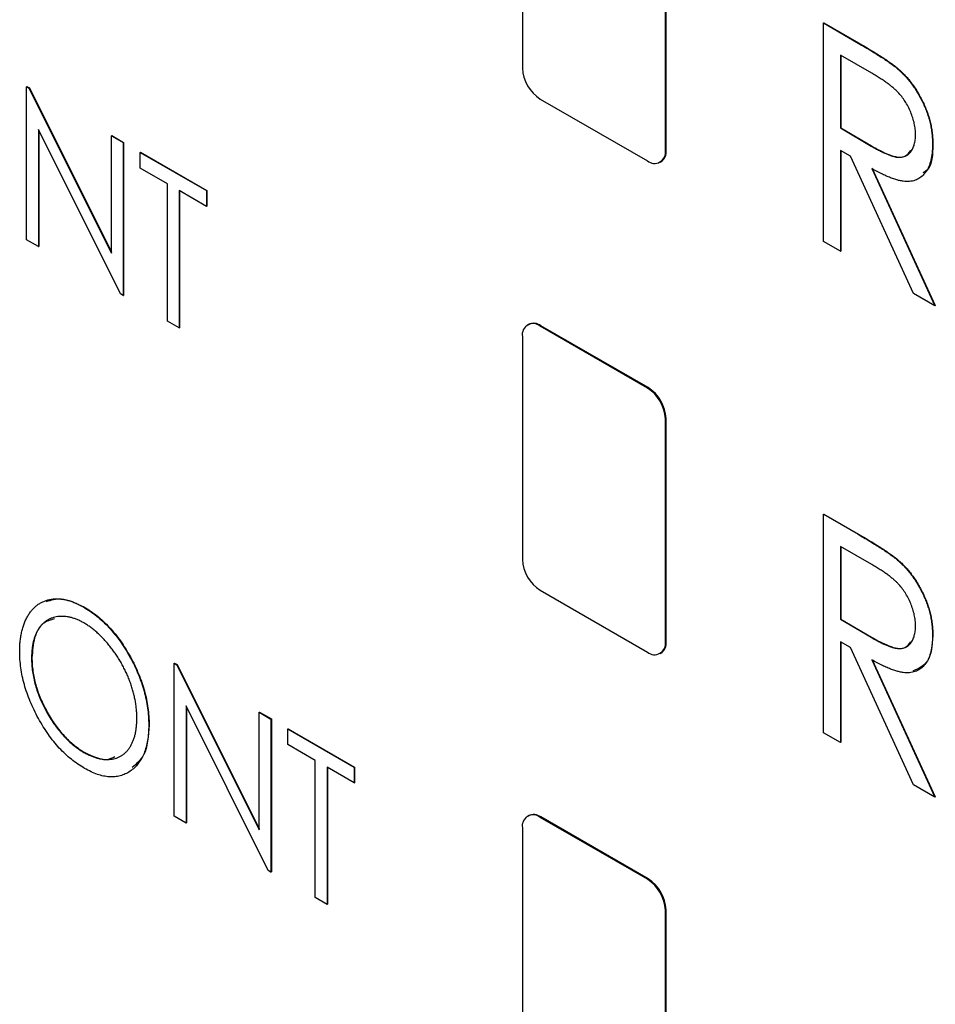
# Model space of a CAD drawing. Header units: millimetres. Extents: x 0 to 420, y 0 to 297.
# Tile 68 of 101: x 331.68 to 336.2, y 213.7 to 218.57. Entities that reach past the tile are written whole.
import ezdxf

# ---------------------------------------------------------------- set-up
doc = ezdxf.new("R2010")
doc.units = ezdxf.units.MM

msp = doc.modelspace()

# ---------------------------------------------------------------- linework, layer by layer
at = {"color": 7, "linetype": 'Continuous', "lineweight": 25}
for p, q in [((334.1625, 219.431), (334.1625, 218.3287)), ((334.8696, 217.9205), (334.8696, 219.0228)), ((334.8731, 217.9225), (334.8731, 219.0249)), ((335.6509, 218.5517), (335.6527, 218.5527)), ((335.6509, 218.5517), (335.8227, 218.4525)), ((335.6509, 217.4715), (335.6509, 218.5517)), ((335.6527, 218.5527), (335.8245, 218.4535)), ((335.8227, 218.4525), (335.8245, 218.4535)), ((335.8902, 218.3028), (335.7348, 218.3925)), ((335.7348, 218.3925), (335.7348, 218.0324)), ((335.7366, 218.3914), (335.7366, 218.0334)), ((336.0176, 218.3253), (336.0194, 218.3263)), ((331.7109, 218.2363), (331.7127, 218.2373)), ((331.7109, 217.4801), (331.7109, 218.2363)), ((331.7109, 218.2363), (331.7232, 218.2291)), ((331.7127, 218.2373), (331.725, 218.2302)), ((331.7232, 218.2291), (331.725, 218.2302)), ((331.7232, 218.2291), (332.1307, 217.4133)), ((331.725, 218.2302), (332.1307, 217.4179)), ((334.2509, 218.1756), (334.7812, 217.8695)), ((332.176, 217.2116), (331.7697, 218.0254)), ((331.7697, 218.0254), (331.7697, 217.4462)), ((331.7714, 218.0219), (331.7714, 217.4472)), ((335.7348, 218.0324), (335.7366, 218.0334)), ((335.7348, 218.0324), (335.8866, 217.9433)), ((335.7366, 218.0334), (335.8884, 217.9443)), ((332.1307, 217.9939), (332.1324, 217.995)), ((332.1307, 217.4133), (332.1307, 217.9939)), ((332.1307, 217.9939), (332.1894, 217.96)), ((332.1324, 217.995), (332.1912, 217.961)), ((332.1894, 217.96), (332.1912, 217.961)), ((332.1894, 217.96), (332.1894, 217.2039)), ((332.1912, 217.961), (332.1912, 217.2049)), ((334.8696, 217.9205), (334.8731, 217.9225)), ((335.7851, 217.8926), (335.7348, 217.9216)), ((335.7348, 217.9216), (335.7348, 217.423)), ((335.7366, 217.9206), (335.7366, 217.4241)), ((335.8866, 217.9433), (335.8884, 217.9443)), ((336.1906, 217.9513), (336.1923, 217.9523)), ((332.2734, 217.9116), (332.2751, 217.9126)), ((332.2734, 217.834), (332.2734, 217.9116)), ((332.2734, 217.9116), (332.6008, 217.7225)), ((332.2751, 217.9126), (332.6025, 217.7236)), ((336.0965, 217.2143), (335.7851, 217.8926)), ((332.4077, 217.7565), (332.2734, 217.834)), ((334.8437, 217.8633), (334.8472, 217.8653)), ((335.8909, 217.8315), (336.2026, 217.153)), ((335.8927, 217.8325), (336.2043, 217.1541)), ((332.4077, 217.0779), (332.4077, 217.7565)), ((332.6008, 217.7225), (332.6025, 217.7236)), ((332.6025, 217.7236), (332.6025, 217.646)), ((332.6008, 217.645), (332.4665, 217.7225)), ((332.4665, 217.7225), (332.4665, 217.0439)), ((332.4682, 217.7215), (332.4682, 217.045)), ((332.6008, 217.7225), (332.6008, 217.645)), ((332.6008, 217.645), (332.6025, 217.646)), ((331.7697, 217.4462), (331.7109, 217.4801)), ((331.7697, 217.4462), (331.7714, 217.4472)), ((335.7348, 217.423), (335.6509, 217.4715)), ((335.7348, 217.423), (335.7366, 217.4241)), ((332.1894, 217.2039), (332.176, 217.2116)), ((332.1894, 217.2039), (332.1912, 217.2049)), ((336.2026, 217.153), (336.0965, 217.2143)), ((336.2026, 217.153), (336.2043, 217.1541)), ((332.4665, 217.0439), (332.4077, 217.0779)), ((332.4665, 217.0439), (332.4682, 217.045)), ((334.1919, 217.0611), (334.1884, 217.0591)), ((334.2509, 217.0529), (334.2544, 217.0549)), ((334.7812, 216.7467), (334.2509, 217.0529)), ((334.7847, 216.7488), (334.2544, 217.0549)), ((334.1625, 217.0018), (334.1625, 215.8995)), ((334.7812, 216.7467), (334.7847, 216.7488)), ((334.8696, 216.5936), (334.8731, 216.5957)), ((334.8696, 215.4913), (334.8696, 216.5936)), ((334.8731, 215.4933), (334.8731, 216.5957)), ((335.6509, 216.1225), (335.6527, 216.1235)), ((335.6509, 216.1225), (335.8227, 216.0233)), ((335.6509, 215.0423), (335.6509, 216.1225)), ((335.6527, 216.1235), (335.8245, 216.0243)), ((335.8227, 216.0233), (335.8245, 216.0243)), ((335.8902, 215.8736), (335.7348, 215.9633)), ((335.7348, 215.9633), (335.7348, 215.6032)), ((335.7366, 215.9622), (335.7366, 215.6042)), ((336.0176, 215.8961), (336.0194, 215.8971)), ((334.2509, 215.7464), (334.7812, 215.4402)), ((331.9924, 215.6639), (331.9942, 215.6649)), ((335.7348, 215.6032), (335.7366, 215.6042)), ((335.7348, 215.6032), (335.8866, 215.514)), ((335.7366, 215.6042), (335.8884, 215.5151)), ((334.8696, 215.4913), (334.8731, 215.4933)), ((335.7851, 215.4634), (335.7348, 215.4924)), ((335.7348, 215.4924), (335.7348, 214.9938)), ((335.7366, 215.4914), (335.7366, 214.9949)), ((335.8866, 215.514), (335.8884, 215.5151)), ((336.1906, 215.5221), (336.1923, 215.5231)), ((334.8437, 215.4341), (334.8472, 215.4361)), ((336.0965, 214.7851), (335.7851, 215.4634)), ((331.7361, 215.4114), (331.7379, 215.4124)), ((332.4413, 215.3854), (332.443, 215.3864)), ((332.443, 215.3864), (332.4554, 215.3793)), ((335.8909, 215.4023), (336.2026, 214.7238)), ((335.8927, 215.4033), (336.2043, 214.7248)), ((332.4413, 214.6293), (332.4413, 215.3854)), ((332.4413, 215.3854), (332.4536, 215.3783)), ((332.4536, 215.3783), (332.4554, 215.3793)), ((332.4536, 215.3783), (332.861, 214.5625)), ((332.4554, 215.3793), (332.861, 214.5671)), ((332.9064, 214.3607), (332.5, 215.1746)), ((332.5, 215.1746), (332.5, 214.5953)), ((332.5018, 215.171), (332.5018, 214.5964)), ((332.861, 215.1431), (332.8628, 215.1441)), ((332.861, 214.5625), (332.861, 215.1431)), ((332.861, 215.1431), (332.9198, 215.1092)), ((332.8628, 215.1441), (332.9216, 215.1102)), ((332.9198, 215.1092), (332.9216, 215.1102)), ((332.9198, 215.1092), (332.9198, 214.353)), ((332.9216, 215.1102), (332.9216, 214.354)), ((332.3154, 215.0803), (332.3171, 215.0814)), ((333.0037, 215.0607), (333.0055, 215.0617)), ((333.0037, 214.9832), (333.0037, 215.0607)), ((333.0037, 215.0607), (333.3311, 214.8717)), ((333.0055, 215.0617), (333.3329, 214.8727)), ((335.7348, 214.9938), (335.6509, 215.0423)), ((333.1381, 214.9056), (333.0037, 214.9832)), ((335.7348, 214.9938), (335.7366, 214.9949)), ((331.995, 214.945), (331.9968, 214.9461)), ((333.1381, 214.227), (333.1381, 214.9056)), ((333.3311, 214.7941), (333.1968, 214.8717)), ((333.1968, 214.8717), (333.1968, 214.1931)), ((333.1986, 214.8707), (333.1986, 214.1941)), ((333.3311, 214.8717), (333.3329, 214.8727)), ((333.3311, 214.8717), (333.3311, 214.7941)), ((333.3329, 214.8727), (333.3329, 214.7952)), ((333.3311, 214.7941), (333.3329, 214.7952)), ((336.2026, 214.7238), (336.0965, 214.7851)), ((336.2026, 214.7238), (336.2043, 214.7248)), ((332.5, 214.5953), (332.4413, 214.6293)), ((334.1919, 214.6319), (334.1884, 214.6298)), ((334.2509, 214.6237), (334.2544, 214.6257)), ((334.7812, 214.3175), (334.2509, 214.6237)), ((334.7847, 214.3195), (334.2544, 214.6257)), ((332.5, 214.5953), (332.5018, 214.5964)), ((334.1625, 214.5726), (334.1625, 213.4703)), ((332.9198, 214.353), (332.9064, 214.3607)), ((332.9198, 214.353), (332.9216, 214.354)), ((334.7812, 214.3175), (334.7847, 214.3195)), ((333.1968, 214.1931), (333.1381, 214.227)), ((333.1968, 214.1931), (333.1986, 214.1941)), ((334.8696, 214.1644), (334.8731, 214.1665)), ((334.8696, 213.0621), (334.8696, 214.1644)), ((334.8731, 213.0641), (334.8731, 214.1665))]:
    msp.add_line(p, q, dxfattribs=at)
for centre, radius, start, end in [((334.3544, 218.3374), 0.1921, 182.6046, 237.3954), ((334.8157, 217.9118), 0.0546, 230.7951, 9.2156), ((334.817, 217.9134), 0.0568, 302.098, 9.2131), ((334.2164, 217.0106), 0.0546, 50.7958, 189.215), ((334.2178, 217.0038), 0.0629, 54.3794, 114.3108), ((334.6777, 216.5849), 0.1921, 2.605, 57.395), ((334.6812, 216.5869), 0.1921, 2.605, 57.395), ((334.3544, 215.9082), 0.1921, 182.6046, 237.3954), ((334.8157, 215.4825), 0.0546, 230.7951, 9.2156), ((334.817, 215.4842), 0.0568, 302.098, 9.2131), ((334.2164, 214.5814), 0.0546, 50.7951, 189.2156), ((334.2178, 214.5746), 0.0629, 54.3794, 114.3108), ((334.6777, 214.1557), 0.1921, 2.6046, 57.3954), ((334.6812, 214.1577), 0.1921, 2.6046, 57.3954)]:
    msp.add_arc(centre, radius, start, end, dxfattribs=at)
for points, knots in [([(335.8245, 218.4535), (335.836, 218.4469), (335.858, 218.434), (335.8897, 218.4153), (335.9184, 218.3972), (335.9442, 218.381), (335.9671, 218.3655), (335.9871, 218.3518), (336.0043, 218.3389), (336.0146, 218.3303), (336.0194, 218.3263)], [0, 0, 0, 0, 0.176242, 0.33814, 0.484799, 0.617149, 0.734395, 0.837422, 0.92561, 1, 1, 1, 1]), ([(335.8227, 218.4525), (335.8342, 218.4458), (335.8563, 218.433), (335.8879, 218.4142), (335.9166, 218.3962), (335.9424, 218.38), (335.9653, 218.3645), (335.9854, 218.3507), (336.0025, 218.3379), (336.0129, 218.3292), (336.0176, 218.3253)], [0, 0, 0, 0, 0.176242, 0.33814, 0.484799, 0.617149, 0.734395, 0.837422, 0.92561, 1, 1, 1, 1]), ([(336.0176, 218.3253), (336.0239, 218.3197), (336.0363, 218.3087), (336.0542, 218.2902), (336.0713, 218.2708), (336.0875, 218.2505), (336.1025, 218.2288), (336.1168, 218.2063), (336.1304, 218.1827), (336.1426, 218.1581), (336.154, 218.1329), (336.1636, 218.1074), (336.1722, 218.0816), (336.1789, 218.0558), (336.1841, 218.0298), (336.1879, 218.0036), (336.1901, 217.9773), (336.1904, 217.96), (336.1906, 217.9513)], [0, 0, 0, 0, 0.061387, 0.1214951, 0.1810892, 0.2400382, 0.2986442, 0.3579899, 0.4184412, 0.480043, 0.5418672, 0.6041732, 0.6666824, 0.7298994, 0.7945383, 0.8604552, 0.9292113, 1, 1, 1, 1]), ([(336.0194, 218.3263), (336.0257, 218.3207), (336.0381, 218.3097), (336.056, 218.2912), (336.073, 218.2719), (336.0892, 218.2515), (336.1043, 218.2298), (336.1185, 218.2073), (336.1322, 218.1837), (336.1443, 218.1591), (336.1558, 218.1339), (336.1653, 218.1084), (336.174, 218.0827), (336.1806, 218.0568), (336.1859, 218.0308), (336.1896, 218.0046), (336.1919, 217.9783), (336.1922, 217.9611), (336.1923, 217.9523)], [0, 0, 0, 0, 0.061387, 0.1214951, 0.1810892, 0.2400382, 0.2986442, 0.3579899, 0.4184412, 0.480043, 0.5418672, 0.6041732, 0.6666824, 0.7298994, 0.7945383, 0.8604552, 0.9292113, 1, 1, 1, 1]), ([(336.1066, 218), (336.1063, 218.0088), (336.1058, 218.0263), (336.1011, 218.0541), (336.0936, 218.0823), (336.083, 218.1106), (336.0703, 218.1381), (336.0553, 218.1641), (336.0385, 218.1881), (336.0228, 218.2064), (336.0087, 218.2202), (335.9965, 218.2311), (335.9827, 218.2423), (335.9673, 218.2537), (335.9503, 218.2657), (335.9317, 218.2779), (335.9114, 218.2905), (335.8974, 218.2986), (335.8902, 218.3028)], [0, 0, 0, 0, 0.074206, 0.146692, 0.218332, 0.29067, 0.362618, 0.431553, 0.499554, 0.567987, 0.604677, 0.646293, 0.69288, 0.744014, 0.799888, 0.86174, 0.928424, 1, 1, 1, 1]), ([(335.8866, 217.9433), (335.8937, 217.9391), (335.9075, 217.9312), (335.9274, 217.921), (335.9458, 217.9117), (335.9628, 217.904), (335.9784, 217.8978), (335.9925, 217.8931), (336.0053, 217.8898), (336.0202, 217.8875), (336.0369, 217.8876), (336.055, 217.8919), (336.0704, 217.9009), (336.0833, 217.9142), (336.0938, 217.9308), (336.1011, 217.951), (336.1058, 217.974), (336.1063, 217.9912), (336.1066, 218)], [0, 0, 0, 0, 0.068884, 0.133004, 0.192369, 0.247684, 0.298447, 0.344783, 0.387444, 0.426058, 0.498477, 0.568226, 0.638295, 0.709239, 0.781676, 0.852765, 0.925523, 1, 1, 1, 1]), ([(335.8884, 217.9443), (335.917, 217.9283), (335.9739, 217.8966), (336.0508, 217.8789), (336.0751, 217.9102), (336.084, 217.9216)], [0, 0, 0, 0, 0.390444, 0.776825, 1, 1, 1, 1]), ([(336.1906, 217.9513), (336.1902, 217.9371), (336.1895, 217.9095), (336.1832, 217.8725), (336.1726, 217.8406), (336.158, 217.8138), (336.1394, 217.7929), (336.1173, 217.7777), (336.0912, 217.7692), (336.0669, 217.7672), (336.0454, 217.769), (336.0277, 217.772), (336.0084, 217.7775), (335.9878, 217.7843), (335.9656, 217.7933), (335.9421, 217.8041), (335.917, 217.8168), (335.8998, 217.8265), (335.8909, 217.8315)], [0, 0, 0, 0, 0.083484, 0.162613, 0.23918, 0.314494, 0.388385, 0.460717, 0.533791, 0.609022, 0.648239, 0.690365, 0.734562, 0.781635, 0.831635, 0.884694, 0.940506, 1, 1, 1, 1]), ([(336.1923, 217.9523), (336.1911, 217.9019), (336.1894, 217.8368), (336.1507, 217.8153), (336.142, 217.8104)], [0, 0, 0, 0, 0.7754028, 1, 1, 1, 1]), ([(335.8227, 216.0233), (335.8342, 216.0166), (335.8563, 216.0038), (335.8879, 215.985), (335.9166, 215.967), (335.9424, 215.9508), (335.9653, 215.9353), (335.9854, 215.9215), (336.0025, 215.9087), (336.0129, 215.9), (336.0176, 215.8961)], [0, 0, 0, 0, 0.176242, 0.33814, 0.484799, 0.617149, 0.734395, 0.837422, 0.92561, 1, 1, 1, 1]), ([(335.8245, 216.0243), (335.836, 216.0176), (335.858, 216.0048), (335.8897, 215.9861), (335.9184, 215.968), (335.9442, 215.9518), (335.9671, 215.9363), (335.9871, 215.9225), (336.0043, 215.9097), (336.0146, 215.9011), (336.0194, 215.8971)], [0, 0, 0, 0, 0.176242, 0.33814, 0.484799, 0.617149, 0.734395, 0.837422, 0.92561, 1, 1, 1, 1]), ([(336.1066, 215.5708), (336.1063, 215.5796), (336.1058, 215.5971), (336.1011, 215.6249), (336.0936, 215.6531), (336.083, 215.6813), (336.0703, 215.7089), (336.0553, 215.7349), (336.0385, 215.7589), (336.0228, 215.7772), (336.0087, 215.791), (335.9965, 215.8019), (335.9827, 215.8131), (335.9673, 215.8245), (335.9503, 215.8365), (335.9317, 215.8487), (335.9114, 215.8613), (335.8974, 215.8694), (335.8902, 215.8736)], [0, 0, 0, 0, 0.074206, 0.146692, 0.218332, 0.29067, 0.362618, 0.431553, 0.499554, 0.567987, 0.604677, 0.646293, 0.69288, 0.744014, 0.799888, 0.86174, 0.928424, 1, 1, 1, 1]), ([(336.0176, 215.8961), (336.0239, 215.8905), (336.0363, 215.8795), (336.0542, 215.8609), (336.0713, 215.8416), (336.0875, 215.8213), (336.1025, 215.7996), (336.1168, 215.7771), (336.1304, 215.7535), (336.1426, 215.7288), (336.154, 215.7037), (336.1636, 215.6782), (336.1722, 215.6524), (336.1789, 215.6266), (336.1841, 215.6006), (336.1879, 215.5744), (336.1901, 215.5481), (336.1904, 215.5308), (336.1906, 215.5221)], [0, 0, 0, 0, 0.061387, 0.121495, 0.181089, 0.240038, 0.298644, 0.35799, 0.418441, 0.480043, 0.541867, 0.604173, 0.666682, 0.729899, 0.794538, 0.860455, 0.929211, 1, 1, 1, 1]), ([(336.0194, 215.8971), (336.0257, 215.8915), (336.0381, 215.8805), (336.056, 215.862), (336.073, 215.8426), (336.0892, 215.8223), (336.1043, 215.8006), (336.1185, 215.7781), (336.1322, 215.7545), (336.1443, 215.7299), (336.1558, 215.7047), (336.1653, 215.6792), (336.174, 215.6535), (336.1806, 215.6276), (336.1859, 215.6016), (336.1896, 215.5754), (336.1919, 215.5491), (336.1922, 215.5318), (336.1923, 215.5231)], [0, 0, 0, 0, 0.061387, 0.121495, 0.181089, 0.240038, 0.298644, 0.35799, 0.418441, 0.480043, 0.541867, 0.604173, 0.666682, 0.729899, 0.794538, 0.860455, 0.929211, 1, 1, 1, 1]), ([(331.6773, 215.445), (331.6775, 215.4539), (331.6777, 215.4717), (331.6797, 215.497), (331.683, 215.5213), (331.6878, 215.5441), (331.6936, 215.5658), (331.7008, 215.5863), (331.7095, 215.6053), (331.7194, 215.6231), (331.7303, 215.6394), (331.7424, 215.6537), (331.7552, 215.6666), (331.7692, 215.6774), (331.7842, 215.6863), (331.8, 215.6936), (331.8168, 215.6991), (331.8345, 215.7026), (331.8527, 215.7045), (331.8717, 215.7041), (331.8909, 215.7022), (331.9105, 215.6983), (331.9304, 215.6926), (331.9508, 215.6849), (331.9714, 215.6757), (331.9854, 215.6679), (331.9924, 215.6639)], [0, 0, 0, 0, 0.044811, 0.089011, 0.13275, 0.176233, 0.219272, 0.262324, 0.305647, 0.348979, 0.392242, 0.43461, 0.476184, 0.517236, 0.558165, 0.598792, 0.639668, 0.680638, 0.721467, 0.761759, 0.801482, 0.840953, 0.880381, 0.919726, 0.959716, 1, 1, 1, 1]), ([(331.8102, 215.6915), (331.8333, 215.6988), (331.8872, 215.7156), (331.9553, 215.6833), (331.9942, 215.6649)], [0, 0, 0, 0, 0.430614, 1, 1, 1, 1]), ([(331.9924, 215.6639), (332.0037, 215.6571), (332.0258, 215.6436), (332.0583, 215.6195), (332.0893, 215.5924), (332.119, 215.5629), (332.1471, 215.5302), (332.1741, 215.495), (332.1994, 215.4568), (332.223, 215.4163), (332.2447, 215.3746), (332.2636, 215.3324), (332.2796, 215.2902), (332.2927, 215.248), (332.303, 215.2058), (332.3101, 215.1636), (332.3146, 215.1215), (332.3151, 215.0942), (332.3154, 215.0803)], [0, 0, 0, 0, 0.064112, 0.12603, 0.186709, 0.24615, 0.305771, 0.366051, 0.427384, 0.490821, 0.554635, 0.61692, 0.678954, 0.740666, 0.803314, 0.866858, 0.932414, 1, 1, 1, 1]), ([(331.9942, 215.6649), (332.0054, 215.6581), (332.0275, 215.6446), (332.0601, 215.6205), (332.091, 215.5935), (332.1208, 215.5639), (332.1489, 215.5312), (332.1758, 215.496), (332.2011, 215.4578), (332.2248, 215.4173), (332.2464, 215.3756), (332.2653, 215.3334), (332.2814, 215.2912), (332.2944, 215.249), (332.3047, 215.2068), (332.3119, 215.1647), (332.3163, 215.1225), (332.3169, 215.0952), (332.3171, 215.0814)], [0, 0, 0, 0, 0.064112, 0.12603, 0.186709, 0.24615, 0.305771, 0.366051, 0.427384, 0.490821, 0.554635, 0.61692, 0.678954, 0.740666, 0.803314, 0.866858, 0.932414, 1, 1, 1, 1]), ([(331.995, 215.5849), (331.9894, 215.588), (331.9781, 215.5943), (331.9614, 215.6017), (331.9449, 215.608), (331.9285, 215.6127), (331.9125, 215.6156), (331.8966, 215.6175), (331.881, 215.6177), (331.8657, 215.6163), (331.8509, 215.6138), (331.8369, 215.6095), (331.8236, 215.6041), (331.8113, 215.597), (331.7997, 215.5887), (331.789, 215.5789), (331.7792, 215.5676), (331.7702, 215.555), (331.7621, 215.5411), (331.7552, 215.526), (331.7493, 215.5097), (331.7444, 215.4924), (331.7408, 215.4737), (331.738, 215.4542), (331.7364, 215.4333), (331.7362, 215.4188), (331.7361, 215.4114)], [0, 0, 0, 0, 0.039956, 0.079513, 0.119111, 0.158682, 0.198528, 0.238944, 0.279928, 0.321669, 0.363487, 0.405034, 0.446304, 0.487242, 0.528249, 0.569305, 0.611035, 0.653354, 0.695583, 0.737902, 0.780492, 0.823231, 0.866218, 0.910046, 0.954473, 1, 1, 1, 1]), ([(331.8499, 215.605), (331.8297, 215.5997), (331.7842, 215.5876), (331.7458, 215.5148), (331.7405, 215.4466), (331.7379, 215.4124)], [0, 0, 0, 0, 0.285881, 0.642799, 1, 1, 1, 1]), ([(332.2566, 215.1144), (332.2565, 215.1218), (332.2563, 215.1364), (332.2547, 215.1588), (332.2519, 215.1815), (332.2483, 215.204), (332.2434, 215.2267), (332.2376, 215.2494), (332.2306, 215.2722), (332.2227, 215.2951), (332.2138, 215.3178), (332.2039, 215.3402), (332.1931, 215.3622), (332.1816, 215.3838), (332.1691, 215.4049), (332.1558, 215.4257), (332.1416, 215.446), (332.1266, 215.4658), (332.111, 215.4849), (332.0952, 215.5028), (332.0791, 215.5195), (332.0628, 215.5353), (332.0461, 215.5495), (332.0293, 215.5625), (332.0123, 215.5747), (332.0008, 215.5814), (331.995, 215.5849)], [0, 0, 0, 0, 0.044923, 0.089057, 0.132287, 0.174986, 0.217144, 0.258769, 0.300532, 0.342498, 0.384141, 0.425372, 0.466388, 0.507179, 0.548135, 0.589217, 0.630842, 0.673193, 0.715487, 0.757043, 0.79776, 0.838207, 0.878693, 0.918916, 0.959101, 1, 1, 1, 1]), ([(335.8866, 215.514), (335.8937, 215.5099), (335.9075, 215.502), (335.9274, 215.4917), (335.9458, 215.4825), (335.9628, 215.4748), (335.9784, 215.4686), (335.9925, 215.4639), (336.0053, 215.4606), (336.0202, 215.4583), (336.0369, 215.4584), (336.055, 215.4626), (336.0704, 215.4717), (336.0833, 215.4849), (336.0938, 215.5016), (336.1011, 215.5218), (336.1058, 215.5447), (336.1063, 215.562), (336.1066, 215.5708)], [0, 0, 0, 0, 0.068884, 0.133004, 0.192369, 0.247684, 0.298447, 0.344783, 0.387444, 0.426058, 0.498477, 0.568226, 0.638295, 0.709239, 0.781676, 0.852765, 0.925523, 1, 1, 1, 1]), ([(335.8884, 215.5151), (335.917, 215.4991), (335.9739, 215.4674), (336.0508, 215.4497), (336.0751, 215.481), (336.084, 215.4924)], [0, 0, 0, 0, 0.390444, 0.776825, 1, 1, 1, 1]), ([(336.1906, 215.5221), (336.1902, 215.5079), (336.1895, 215.4803), (336.1832, 215.4432), (336.1726, 215.4114), (336.158, 215.3846), (336.1394, 215.3636), (336.1173, 215.3484), (336.0912, 215.34), (336.0669, 215.338), (336.0454, 215.3398), (336.0277, 215.3428), (336.0084, 215.3482), (335.9878, 215.3551), (335.9656, 215.3641), (335.9421, 215.3749), (335.917, 215.3876), (335.8998, 215.3973), (335.8909, 215.4023)], [0, 0, 0, 0, 0.083484, 0.162613, 0.23918, 0.314494, 0.388385, 0.460717, 0.533791, 0.609022, 0.648239, 0.690365, 0.734562, 0.781635, 0.831635, 0.884694, 0.940506, 1, 1, 1, 1]), ([(336.1923, 215.5231), (336.1887, 215.4754), (336.182, 215.3858), (336.1212, 215.3596), (336.0928, 215.3473)], [0, 0, 0, 0, 0.532648, 1, 1, 1, 1]), ([(331.9974, 214.8661), (331.9864, 214.8728), (331.9647, 214.886), (331.9328, 214.9101), (331.9022, 214.9366), (331.8729, 214.9662), (331.845, 214.9986), (331.8184, 215.034), (331.7932, 215.0721), (331.7695, 215.1126), (331.7481, 215.1543), (331.729, 215.1964), (331.7131, 215.2385), (331.7001, 215.2803), (331.6897, 215.322), (331.6826, 215.3634), (331.6781, 215.4048), (331.6776, 215.4315), (331.6773, 215.445)], [0, 0, 0, 0, 0.063524, 0.1248797, 0.1851554, 0.2448328, 0.3046269, 0.3650375, 0.4271695, 0.4912698, 0.5555883, 0.6186682, 0.681008, 0.7429033, 0.8052492, 0.8684741, 0.9332171, 1, 1, 1, 1]), ([(331.7361, 215.4114), (331.7363, 215.4004), (331.7367, 215.3786), (331.7404, 215.3451), (331.7462, 215.3115), (331.7547, 215.2777), (331.7653, 215.2438), (331.7786, 215.2099), (331.794, 215.176), (331.8117, 215.1424), (331.831, 215.1099), (331.8515, 215.0793), (331.8731, 215.051), (331.8956, 215.025), (331.919, 215.0012), (331.9435, 214.9801), (331.969, 214.9608), (331.9863, 214.9503), (331.995, 214.945)], [0, 0, 0, 0, 0.06753, 0.132738, 0.196163, 0.25879, 0.321017, 0.383435, 0.446363, 0.511011, 0.575079, 0.637133, 0.697793, 0.757163, 0.816573, 0.8765, 0.937463, 1, 1, 1, 1]), ([(331.7379, 215.4124), (331.7381, 215.4014), (331.7385, 215.3797), (331.7422, 215.3461), (331.748, 215.3125), (331.7565, 215.2787), (331.7671, 215.2449), (331.7803, 215.211), (331.7958, 215.177), (331.8135, 215.1434), (331.8327, 215.1109), (331.8533, 215.0803), (331.8748, 215.052), (331.8973, 215.0261), (331.9208, 215.0022), (331.9453, 214.9811), (331.9707, 214.9618), (331.988, 214.9513), (331.9968, 214.9461)], [0, 0, 0, 0, 0.06753, 0.132738, 0.196163, 0.25879, 0.321017, 0.383435, 0.446363, 0.511011, 0.575079, 0.637133, 0.697793, 0.757163, 0.816573, 0.8765, 0.937463, 1, 1, 1, 1]), ([(331.995, 214.945), (332.0009, 214.9417), (332.0127, 214.9352), (332.0301, 214.9271), (332.0473, 214.9206), (332.064, 214.9156), (332.0804, 214.9121), (332.0966, 214.9098), (332.1123, 214.9095), (332.1276, 214.9104), (332.1424, 214.9129), (332.1564, 214.9168), (332.1695, 214.9223), (332.1818, 214.9291), (332.1933, 214.9374), (332.2039, 214.9473), (332.2138, 214.9584), (332.2227, 214.9711), (332.2306, 214.9851), (332.2376, 215.0001), (332.2434, 215.0165), (332.2483, 215.0337), (332.2519, 215.0524), (332.2547, 215.0718), (332.2563, 215.0926), (332.2565, 215.1071), (332.2566, 215.1144)], [0, 0, 0, 0, 0.041661, 0.082882, 0.123552, 0.164177, 0.204273, 0.24489, 0.285869, 0.327154, 0.368651, 0.40943, 0.450115, 0.490687, 0.531109, 0.572015, 0.613338, 0.655348, 0.697698, 0.739863, 0.781905, 0.824489, 0.86732, 0.910682, 0.954948, 1, 1, 1, 1]), ([(332.3154, 215.0803), (332.3151, 215.0669), (332.3146, 215.0404), (332.3101, 215.0036), (332.3029, 214.97), (332.2928, 214.9396), (332.2798, 214.9124), (332.2636, 214.8888), (332.2448, 214.8681), (332.2233, 214.8511), (332.1998, 214.8377), (332.1746, 214.8287), (332.1483, 214.8236), (332.1205, 214.8234), (332.0916, 214.8272), (332.0613, 214.8359), (332.0298, 214.8484), (332.0083, 214.8602), (331.9974, 214.8661)], [0, 0, 0, 0, 0.067668, 0.1332923, 0.1971401, 0.2600127, 0.3224882, 0.3850587, 0.4482945, 0.5126901, 0.5766728, 0.6384983, 0.6987285, 0.7579674, 0.8171566, 0.8765939, 0.9373428, 1, 1, 1, 1]), ([(332.3171, 215.0814), (332.3137, 215.0257), (332.3079, 214.9321), (332.255, 214.8885), (332.2336, 214.8708)], [0, 0, 0, 0, 0.594341, 1, 1, 1, 1]), ([(331.9968, 214.9461), (332.038, 214.9259), (332.0955, 214.8977), (332.1361, 214.9185), (332.1477, 214.9244)], [0, 0, 0, 0, 0.716105, 1, 1, 1, 1])]:
    msp.add_open_spline(points, degree=3, knots=knots, dxfattribs=at)

doc.saveas('drawing.dxf')
